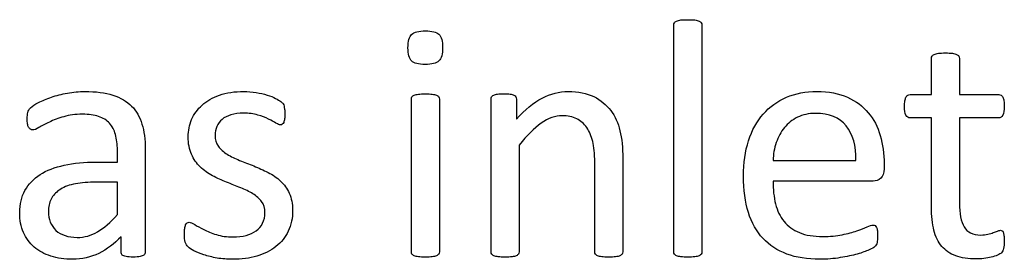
# Model space of a CAD drawing. Header units: inches. Extents: x 0 to 23760, y -13 to 16800.
# Tile 107 of 204: x 5577 to 6023, y 15364 to 15472. Entities that reach past the tile are written whole.
import ezdxf

# ---------------------------------------------------------------- set-up
doc = ezdxf.new("R2010")
doc.units = ezdxf.units.IN
doc.layers.add('254', color=7, linetype='Continuous', true_color=0xffffff)

msp = doc.modelspace()

# ---------------------------------------------------------------- linework, layer by layer
at = {"layer": '254', "color": 2, "linetype": 'Continuous', "lineweight": 25}
for points, knots in [([(5873.39, 15365.923), (5873.217, 15366.183), (5873.131, 15366.529), (5873.131, 15401.218), (5873.131, 15435.475), (5873.131, 15470.135), (5873.217, 15470.51), (5873.39, 15470.799)], [0, 0, 0, 0, 0.0123321, 0.0123321, 0.98849, 0.98849, 1, 1, 1, 1]), ([(5873.39, 15470.799), (5873.592, 15471.116), (5873.91, 15471.376), (5874.891, 15471.78), (5875.554, 15471.924), (5877.17, 15472.155), (5878.209, 15472.184), (5880.719, 15472.184), (5881.786, 15472.155), (5883.402, 15471.924), (5884.065, 15471.78), (5884.989, 15471.376), (5885.306, 15471.116), (5885.508, 15470.799)], [0, 0, 0, 0, 0.164751, 0.164751, 0.3295019, 0.3295019, 0.4942529, 0.4942529, 0.6628352, 0.6628352, 0.8314176, 0.8314176, 1, 1, 1, 1]), ([(5885.508, 15470.799), (5885.71, 15470.51), (5885.825, 15470.135), (5885.825, 15435.475), (5885.825, 15401.218), (5885.825, 15366.529), (5885.71, 15366.183), (5885.508, 15365.923)], [0, 0, 0, 0, 0.01151, 0.01151, 0.9876679, 0.9876679, 1, 1, 1, 1]), ([(5766.668, 15453.488), (5765.543, 15452.42), (5763.465, 15451.872), (5757.464, 15451.872), (5755.416, 15452.42), (5753.223, 15454.498), (5752.675, 15456.489), (5752.675, 15462.403), (5753.223, 15464.423), (5754.348, 15465.49)], [0, 0, 0, 0, 0.2530061, 0.2530061, 0.501193, 0.501193, 0.7493799, 0.7493799, 1, 1, 1, 1]), ([(5754.348, 15465.49), (5755.473, 15466.587), (5757.551, 15467.106), (5763.552, 15467.106), (5765.601, 15466.587), (5767.822, 15464.48), (5768.37, 15462.49), (5768.37, 15456.604), (5767.793, 15454.584), (5766.668, 15453.488)], [0, 0, 0, 0, 0.2490168, 0.2490168, 0.4932905, 0.4932905, 0.7441614, 0.7441614, 1, 1, 1, 1]), ([(5990.095, 15455.652), (5990.297, 15455.969), (5990.615, 15456.229), (5991.596, 15456.69), (5992.259, 15456.864), (5993.067, 15456.95)], [0, 0, 0, 0, 0.5, 0.5, 1, 1, 1, 1]), ([(5993.067, 15456.95), (5993.875, 15457.066), (5994.914, 15457.123), (5997.424, 15457.123), (5998.491, 15457.066), (5999.299, 15456.95)], [0, 0, 0, 0, 0.4942529, 0.4942529, 1, 1, 1, 1]), ([(5999.299, 15456.95), (6000.107, 15456.864), (6000.771, 15456.69), (6001.694, 15456.229), (6002.011, 15455.969), (6002.415, 15455.334), (6002.531, 15455.017), (6002.531, 15449.16), (6002.531, 15443.678), (6002.531, 15438.197)], [0, 0, 0, 0, 0.0567686, 0.0567686, 0.1135371, 0.1135371, 0.1703057, 0.1703057, 1, 1, 1, 1]), ([(5989.836, 15438.197), (5989.836, 15443.678), (5989.836, 15449.16), (5989.836, 15455.017), (5989.922, 15455.334), (5990.095, 15455.652)], [0, 0, 0, 0, 0.9359606, 0.9359606, 1, 1, 1, 1]), ([(5581.728, 15432.253), (5582.421, 15432.946), (5583.626, 15433.736), (5587.008, 15435.513), (5588.97, 15436.321), (5593.356, 15437.821), (5595.78, 15438.422), (5601.001, 15439.408), (5603.656, 15439.639), (5611.301, 15439.639), (5615.514, 15439.091), (5622.496, 15436.841), (5625.323, 15435.167), (5627.487, 15433.003)], [0, 0, 0, 0, 0.1281972, 0.1281972, 0.2581168, 0.2581168, 0.3880364, 0.3880364, 0.5165767, 0.5165767, 0.7582883, 0.7582883, 1, 1, 1, 1]), ([(5654.666, 15426.916), (5655.733, 15429.397), (5657.291, 15431.589), (5661.503, 15435.34), (5664.132, 15436.831), (5670.447, 15439.091), (5674.14, 15439.639), (5680.17, 15439.639), (5682.017, 15439.495), (5683.863, 15439.177)], [0, 0, 0, 0, 0.2915669, 0.2915669, 0.5831337, 0.5831337, 0.8723472, 0.8723472, 1, 1, 1, 1]), ([(5683.863, 15439.177), (5685.71, 15438.889), (5687.386, 15438.493), (5690.355, 15437.562), (5691.625, 15437.071), (5692.692, 15436.523)], [0, 0, 0, 0, 0.504427, 0.504427, 1, 1, 1, 1]), ([(5801.809, 15427.031), (5805.704, 15431.388), (5809.593, 15434.602), (5817.36, 15438.629), (5821.255, 15439.639), (5829.824, 15439.639), (5833.719, 15438.86), (5840.009, 15435.744), (5842.572, 15433.634), (5846.472, 15428.416), (5847.884, 15425.364), (5849.559, 15418.318), (5849.992, 15414.105), (5849.992, 15395.121), (5849.992, 15381.041), (5849.992, 15366.529), (5849.876, 15366.183), (5849.674, 15365.923)], [0, 0, 0, 0, 0.0976134, 0.0976134, 0.1957995, 0.1957995, 0.3104695, 0.3104695, 0.4251394, 0.4251394, 0.5412396, 0.5412396, 0.6571226, 0.6571226, 0.989775, 0.989775, 1, 1, 1, 1]), ([(5913.638, 15429.368), (5916.524, 15432.686), (5920.03, 15435.19), (5928.237, 15438.774), (5932.825, 15439.639), (5943.327, 15439.639), (5947.978, 15438.786), (5955.618, 15435.283), (5958.763, 15432.946), (5963.667, 15427.06), (5965.485, 15423.598), (5967.793, 15415.635), (5968.37, 15411.393), (5968.37, 15406.123), (5968.37, 15405.354), (5968.37, 15402.565), (5967.88, 15401.151), (5966.87, 15400.285)], [0, 0, 0, 0, 0.1438864, 0.1438864, 0.2872898, 0.2872898, 0.4404707, 0.4404707, 0.5950514, 0.5950514, 0.7496321, 0.7496321, 0.9042128, 0.9042128, 0.9306369, 0.9306369, 1, 1, 1, 1]), ([(5754.464, 15365.923), (5754.29, 15366.183), (5754.204, 15366.529), (5754.204, 15390.033), (5754.204, 15413.105), (5754.204, 15436.552), (5754.29, 15436.869), (5754.464, 15437.187)], [0, 0, 0, 0, 0.0181232, 0.0181232, 0.9842932, 0.9842932, 1, 1, 1, 1]), ([(5754.464, 15437.187), (5754.666, 15437.504), (5754.983, 15437.764), (5755.964, 15438.168), (5756.627, 15438.312), (5757.435, 15438.427)], [0, 0, 0, 0, 0.5, 0.5, 1, 1, 1, 1]), ([(5757.435, 15438.427), (5758.243, 15438.514), (5759.282, 15438.572), (5761.792, 15438.572), (5762.859, 15438.514), (5763.667, 15438.427)], [0, 0, 0, 0, 0.4942529, 0.4942529, 1, 1, 1, 1]), ([(5763.667, 15438.427), (5764.475, 15438.312), (5765.139, 15438.168), (5766.062, 15437.764), (5766.379, 15437.504), (5766.783, 15436.869), (5766.899, 15436.552), (5766.899, 15413.105), (5766.899, 15390.033), (5766.899, 15366.529), (5766.783, 15366.183), (5766.581, 15365.923)], [0, 0, 0, 0, 0.0152284, 0.0152284, 0.0304569, 0.0304569, 0.0456853, 0.0456853, 0.9824287, 0.9824287, 1, 1, 1, 1]), ([(5790.615, 15365.923), (5790.442, 15366.183), (5790.355, 15366.529), (5790.355, 15390.033), (5790.355, 15413.105), (5790.355, 15436.61), (5790.442, 15436.956), (5790.586, 15437.216)], [0, 0, 0, 0, 0.0180796, 0.0180796, 0.9819204, 0.9819204, 1, 1, 1, 1]), ([(5790.586, 15437.216), (5790.73, 15437.504), (5791.048, 15437.764), (5791.971, 15438.225), (5792.548, 15438.37), (5793.99, 15438.543), (5794.943, 15438.572), (5797.251, 15438.572), (5798.202, 15438.539), (5799.674, 15438.37), (5800.251, 15438.225), (5800.655, 15437.995)], [0, 0, 0, 0, 0.2024309, 0.2024309, 0.4048617, 0.4048617, 0.6072926, 0.6072926, 0.7998488, 0.7998488, 1, 1, 1, 1]), ([(5801.55, 15437.216), (5801.723, 15436.956), (5801.809, 15436.61), (5801.809, 15433.128), (5801.809, 15430.08), (5801.809, 15427.031)], [0, 0, 0, 0, 0.1243094, 0.1243094, 1, 1, 1, 1]), ([(5989.836, 15427.637), (5986.604, 15427.637), (5983.373, 15427.637), (5979.363, 15427.637), (5978.757, 15428.07), (5977.833, 15429.685), (5977.603, 15431.041), (5977.603, 15433.869), (5977.66, 15434.677), (5977.805, 15435.34)], [0, 0, 0, 0, 0.6210362, 0.6210362, 0.7707503, 0.7707503, 0.9204644, 0.9204644, 1, 1, 1, 1]), ([(5979.103, 15437.908), (5979.449, 15438.11), (5979.795, 15438.197), (5983.431, 15438.197), (5986.633, 15438.197), (5989.836, 15438.197)], [0, 0, 0, 0, 0.1190476, 0.1190476, 1, 1, 1, 1]), ([(6002.531, 15438.197), (6008.455, 15438.197), (6014.379, 15438.197), (6020.707, 15438.197), (6021.082, 15438.11), (6021.371, 15437.908)], [0, 0, 0, 0, 0.9361702, 0.9361702, 1, 1, 1, 1]), ([(6022.698, 15435.34), (6022.784, 15434.677), (6022.842, 15433.869), (6022.842, 15431.041), (6022.611, 15429.685), (6021.688, 15428.07), (6021.082, 15427.637), (6014.379, 15427.637), (6008.455, 15427.637), (6002.531, 15427.637)], [0, 0, 0, 0, 0.0524112, 0.0524112, 0.1510676, 0.1510676, 0.2497241, 0.2497241, 1, 1, 1, 1]), ([(5581.613, 15422.501), (5581.325, 15422.703), (5581.036, 15423.021), (5580.574, 15423.828), (5580.425, 15424.347), (5580.199, 15425.646), (5580.17, 15426.338), (5580.17, 15428.387), (5580.257, 15429.397), (5580.603, 15430.897), (5581.036, 15431.589), (5581.728, 15432.253)], [0, 0, 0, 0, 0.1551158, 0.1551158, 0.3102316, 0.3102316, 0.4721772, 0.4721772, 0.7360886, 0.7360886, 1, 1, 1, 1]), ([(5627.487, 15433.003), (5629.622, 15430.811), (5631.18, 15428.098), (5633.142, 15421.636), (5633.633, 15417.885), (5633.633, 15398.016), (5633.633, 15382.445), (5633.633, 15366.269), (5633.431, 15365.808), (5633.027, 15365.49)], [0, 0, 0, 0, 0.1735248, 0.1735248, 0.3470497, 0.3470497, 0.9755435, 0.9755435, 1, 1, 1, 1]), ([(5684.614, 15428.964), (5682.738, 15429.512), (5680.603, 15429.801), (5676.016, 15429.801), (5674.14, 15429.57), (5670.851, 15428.589), (5669.495, 15427.896), (5668.457, 15427.002)], [0, 0, 0, 0, 0.3589744, 0.3589744, 0.6794872, 0.6794872, 1, 1, 1, 1]), ([(5696.529, 15433.003), (5696.616, 15432.599), (5696.669, 15432.137), (5696.847, 15431.012), (5696.876, 15430.32), (5696.876, 15428.618), (5696.847, 15427.868), (5696.674, 15426.598), (5696.558, 15426.05), (5696.385, 15425.646)], [0, 0, 0, 0, 0.2551684, 0.2551684, 0.4978663, 0.4978663, 0.7489332, 0.7489332, 1, 1, 1, 1]), ([(5620.159, 15420.107), (5619.611, 15422.155), (5618.689, 15423.858), (5616.177, 15426.598), (5614.559, 15427.599), (5610.551, 15428.993), (5608.099, 15429.339), (5602.04, 15429.339), (5599.247, 15428.945), (5594.25, 15427.493), (5592.086, 15426.656), (5588.336, 15424.867), (5586.778, 15424.059), (5584.239, 15422.559), (5583.315, 15422.184), (5582.277, 15422.184), (5581.93, 15422.299), (5581.613, 15422.501)], [0, 0, 0, 0, 0.1247793, 0.1247793, 0.252326, 0.252326, 0.3782436, 0.3782436, 0.511568, 0.511568, 0.6430689, 0.6430689, 0.7745699, 0.7745699, 0.9060708, 0.9060708, 1, 1, 1, 1]), ([(5654.608, 15411.191), (5653.598, 15413.384), (5653.108, 15416.038), (5653.108, 15421.838), (5653.627, 15424.434), (5654.666, 15426.916)], [0, 0, 0, 0, 0.5273632, 0.5273632, 1, 1, 1, 1]), ([(5668.457, 15427.002), (5667.389, 15426.108), (5666.61, 15425.04), (5665.514, 15422.559), (5665.254, 15421.232), (5665.254, 15417.798), (5665.773, 15416.125), (5666.783, 15414.769)], [0, 0, 0, 0, 0.295858, 0.295858, 0.591716, 0.591716, 1, 1, 1, 1]), ([(5692.865, 15425.329), (5692, 15425.906), (5690.874, 15426.512), (5688.105, 15427.781), (5686.46, 15428.387), (5684.614, 15428.964)], [0, 0, 0, 0, 0.5, 0.5, 1, 1, 1, 1]), ([(5695.722, 15424.752), (5695.462, 15424.579), (5695.173, 15424.492), (5694.423, 15424.492), (5693.76, 15424.78), (5692.865, 15425.329)], [0, 0, 0, 0, 0.3846154, 0.3846154, 1, 1, 1, 1]), ([(5837.585, 15365.923), (5837.383, 15366.183), (5837.297, 15366.529), (5837.297, 15380.474), (5837.297, 15393.986), (5837.297, 15411.451), (5836.999, 15414.63), (5835.739, 15419.443), (5834.831, 15421.511), (5832.479, 15425.011), (5830.955, 15426.35), (5827.228, 15428.185), (5825.064, 15428.647), (5819.409, 15428.647), (5816.245, 15427.508), (5809.859, 15423.021), (5806.541, 15419.703), (5803.05, 15415.346)], [0, 0, 0, 0, 0.0106594, 0.0106594, 0.3434701, 0.3434701, 0.4408261, 0.4408261, 0.5395668, 0.5395668, 0.6394324, 0.6394324, 0.7405482, 0.7405482, 0.8698823, 0.8698823, 1, 1, 1, 1]), ([(5948.549, 15364.307), (5945.664, 15363.817), (5942.577, 15363.557), (5933.604, 15363.557), (5928.609, 15364.356), (5920.044, 15367.539), (5916.438, 15369.905), (5910.58, 15376.165), (5908.353, 15380.078), (5905.416, 15389.524), (5904.666, 15395.006), (5904.666, 15407.21), (5905.436, 15412.55), (5908.503, 15422.04), (5910.724, 15426.079), (5913.638, 15429.368)], [0, 0, 0, 0, 0.0891474, 0.0891474, 0.2432002, 0.2432002, 0.3963436, 0.3963436, 0.5509507, 0.5509507, 0.7061483, 0.7061483, 0.8534787, 0.8534787, 1, 1, 1, 1]), ([(5951.175, 15424.03), (5948.059, 15427.839), (5943.471, 15429.714), (5934.239, 15429.714), (5931.498, 15429.137), (5926.766, 15426.771), (5924.818, 15425.202), (5921.63, 15421.318), (5920.39, 15419.039), (5919.524, 15416.442)], [0, 0, 0, 0, 0.3962301, 0.3962301, 0.5980831, 0.5980831, 0.7999362, 0.7999362, 1, 1, 1, 1]), ([(5990.961, 15376.771), (5990.211, 15379.714), (5989.836, 15383.176), (5989.836, 15400.67), (5989.836, 15414.153), (5989.836, 15427.637)], [0, 0, 0, 0, 0.2292468, 0.2292468, 1, 1, 1, 1]), ([(6002.531, 15427.637), (6002.531, 15414.769), (6002.531, 15401.901), (6002.531, 15384.273), (6003.21, 15380.659), (6006.05, 15375.79), (6008.589, 15374.579), (6013.408, 15374.579), (6014.446, 15374.694), (6016.293, 15375.156), (6017.13, 15375.386), (6017.851, 15375.646)], [0, 0, 0, 0, 0.5062548, 0.5062548, 0.6935464, 0.6935464, 0.8791865, 0.8791865, 0.9395933, 0.9395933, 1, 1, 1, 1]), ([(5621.024, 15407.643), (5621.024, 15409.441), (5621.024, 15411.239), (5621.024, 15415.692), (5620.736, 15418.058), (5620.159, 15420.107)], [0, 0, 0, 0, 0.4038877, 0.4038877, 1, 1, 1, 1]), ([(5803.05, 15415.346), (5803.05, 15399.218), (5803.05, 15383.09), (5803.05, 15366.529), (5802.934, 15366.183), (5802.733, 15365.923)], [0, 0, 0, 0, 0.9738676, 0.9738676, 1, 1, 1, 1]), ([(5590.903, 15365), (5587.932, 15365.923), (5585.421, 15367.308), (5581.267, 15370.886), (5579.662, 15373.112), (5577.343, 15378.329), (5576.766, 15381.301), (5576.766, 15388.543), (5577.562, 15391.925), (5580.748, 15397.66), (5583.027, 15400.055), (5588.97, 15403.863), (5592.634, 15405.277), (5601.232, 15407.181), (5606.079, 15407.643), (5614.658, 15407.643), (5617.841, 15407.643), (5621.024, 15407.643)], [0, 0, 0, 0, 0.1211867, 0.1211867, 0.2423733, 0.2423733, 0.3624449, 0.3624449, 0.5021834, 0.5021834, 0.6408503, 0.6408503, 0.7795172, 0.7795172, 0.9181841, 0.9181841, 1, 1, 1, 1]), ([(5676.42, 15408.422), (5678.497, 15407.585), (5680.657, 15406.738), (5685.018, 15405.017), (5687.181, 15404.036), (5689.288, 15402.94)], [0, 0, 0, 0, 0.4971403, 0.4971403, 1, 1, 1, 1]), ([(5676.881, 15395.986), (5674.833, 15396.794), (5672.702, 15397.641), (5668.341, 15399.362), (5666.206, 15400.343), (5664.129, 15401.439)], [0, 0, 0, 0, 0.4971403, 0.4971403, 1, 1, 1, 1]), ([(5694.943, 15399.016), (5696.587, 15397.487), (5697.927, 15395.646), (5699.905, 15391.341), (5700.424, 15388.774), (5700.424, 15382.253), (5699.761, 15379.108), (5698.462, 15376.338)], [0, 0, 0, 0, 0.3165581, 0.3165581, 0.6280383, 0.6280383, 1, 1, 1, 1]), ([(5918.053, 15399.045), (5918.053, 15395.179), (5918.435, 15391.718), (5919.986, 15385.571), (5921.252, 15382.914), (5924.862, 15378.502), (5927.17, 15376.829), (5932.94, 15374.463), (5936.431, 15373.886), (5943.875, 15373.886), (5946.789, 15374.146), (5949.357, 15374.694)], [0, 0, 0, 0, 0.2055215, 0.2055215, 0.4128642, 0.4128642, 0.6231815, 0.6231815, 0.8334988, 0.8334988, 1, 1, 1, 1]), ([(5601.088, 15397.602), (5598.52, 15397.025), (5596.394, 15396.117), (5593.009, 15393.823), (5591.769, 15392.438), (5590.961, 15390.851)], [0, 0, 0, 0, 0.497088, 0.497088, 1, 1, 1, 1]), ([(5590.961, 15390.851), (5590.182, 15389.235), (5589.778, 15387.36), (5589.778, 15381.676), (5590.932, 15378.82), (5595.491, 15374.55), (5598.664, 15373.482), (5606.108, 15373.482), (5609.208, 15374.326), (5614.908, 15377.723), (5617.88, 15380.32), (5621.024, 15383.811)], [0, 0, 0, 0, 0.1401467, 0.1401467, 0.3782042, 0.3782042, 0.6162616, 0.6162616, 0.8077064, 0.8077064, 1, 1, 1, 1]), ([(5683.863, 15376.454), (5685.162, 15377.348), (5686.143, 15378.502), (5687.528, 15381.272), (5687.874, 15382.888), (5687.874, 15386.754), (5687.383, 15388.398), (5685.364, 15391.053), (5684.037, 15392.236), (5682.421, 15393.274)], [0, 0, 0, 0, 0.2462687, 0.2462687, 0.4925373, 0.4925373, 0.7462687, 0.7462687, 1, 1, 1, 1]), ([(5655.704, 15367.452), (5654.492, 15368.087), (5653.598, 15368.664), (5652.444, 15369.703), (5652.04, 15370.424), (5651.521, 15372.27), (5651.405, 15373.511), (5651.405, 15376.079), (5651.463, 15376.887), (5651.55, 15377.579)], [0, 0, 0, 0, 0.2763819, 0.2763819, 0.5527638, 0.5527638, 0.8291457, 0.8291457, 1, 1, 1, 1]), ([(5652.588, 15380.06), (5652.877, 15380.233), (5653.194, 15380.349), (5654.117, 15380.349), (5654.954, 15380.003), (5656.05, 15379.31)], [0, 0, 0, 0, 0.40625, 0.40625, 1, 1, 1, 1]), ([(5660.147, 15377.031), (5661.763, 15376.194), (5663.665, 15375.436), (5668.082, 15374.059), (5670.621, 15373.713), (5675.641, 15373.713), (5677.603, 15373.944), (5681.065, 15374.867), (5682.594, 15375.559), (5683.863, 15376.454)], [0, 0, 0, 0, 0.2820666, 0.2820666, 0.56751, 0.56751, 0.783755, 0.783755, 1, 1, 1, 1]), ([(5698.462, 15376.338), (5697.135, 15373.569), (5695.278, 15371.246), (5690.471, 15367.423), (5687.588, 15366.002), (5680.921, 15364.048), (5677.256, 15363.557), (5670.794, 15363.557), (5668.457, 15363.759), (5666.206, 15364.134)], [0, 0, 0, 0, 0.2773826, 0.2773826, 0.5527281, 0.5527281, 0.8302763, 0.8302763, 1, 1, 1, 1]), ([(5949.357, 15374.694), (5951.925, 15375.213), (5954.146, 15375.819), (5957.897, 15377.146), (5959.426, 15377.752), (5960.638, 15378.3)], [0, 0, 0, 0, 0.5, 0.5, 1, 1, 1, 1]), ([(5960.638, 15378.3), (5961.85, 15378.82), (5962.744, 15379.108), (5963.725, 15379.108), (5964.042, 15379.022), (5964.331, 15378.849)], [0, 0, 0, 0, 0.6470588, 0.6470588, 1, 1, 1, 1]), ([(5965.341, 15376.54), (5965.398, 15375.877), (5965.456, 15375.098), (5965.456, 15373.511), (5965.427, 15372.934), (5965.312, 15371.953), (5965.254, 15371.52), (5965.168, 15371.145)], [0, 0, 0, 0, 0.4102564, 0.4102564, 0.7051282, 0.7051282, 1, 1, 1, 1]), ([(6013.61, 15363.961), (6012.427, 15363.788), (6011.244, 15363.73), (6006.483, 15363.73), (6003.396, 15364.192), (5998.26, 15366.096), (5996.169, 15367.527), (5992.894, 15371.376), (5991.682, 15373.8), (5990.961, 15376.771)], [0, 0, 0, 0, 0.0990148, 0.0990148, 0.3984741, 0.3984741, 0.6979335, 0.6979335, 1, 1, 1, 1]), ([(6019.697, 15376.367), (6020.188, 15376.598), (6020.649, 15376.714), (6021.313, 15376.714), (6021.573, 15376.656), (6021.803, 15376.54)], [0, 0, 0, 0, 0.6521739, 0.6521739, 1, 1, 1, 1]), ([(5622.698, 15373.8), (5619.668, 15370.568), (5616.287, 15368.07), (5608.878, 15364.452), (5604.925, 15363.557), (5597.135, 15363.557), (5593.846, 15364.048), (5590.903, 15365)], [0, 0, 0, 0, 0.3457072, 0.3457072, 0.6946633, 0.6946633, 1, 1, 1, 1]), ([(5623.246, 15365.49), (5622.871, 15365.808), (5622.698, 15366.269), (5622.698, 15369.183), (5622.698, 15371.491), (5622.698, 15373.8)], [0, 0, 0, 0, 0.2079208, 0.2079208, 1, 1, 1, 1]), ([(6022.698, 15374.348), (6022.784, 15373.713), (6022.842, 15372.963), (6022.842, 15370.539), (6022.727, 15369.356), (6022.525, 15368.491)], [0, 0, 0, 0, 0.3809524, 0.3809524, 1, 1, 1, 1]), ([(5964.793, 15370.107), (5964.619, 15369.789), (5964.389, 15369.501), (5963.812, 15368.924), (5962.975, 15368.462), (5960.205, 15367.192), (5958.418, 15366.55), (5954.002, 15365.346), (5951.463, 15364.769), (5948.549, 15364.307)], [0, 0, 0, 0, 0.2492379, 0.2492379, 0.4984759, 0.4984759, 0.7477138, 0.7477138, 1, 1, 1, 1]), ([(5633.027, 15365.49), (5632.594, 15365.173), (5632.046, 15364.942), (5630.603, 15364.654), (5629.565, 15364.567), (5626.824, 15364.567), (5625.757, 15364.659), (5624.169, 15364.942), (5623.592, 15365.173), (5623.246, 15365.49)], [0, 0, 0, 0, 0.2504121, 0.2504121, 0.5008242, 0.5008242, 0.7460194, 0.7460194, 1, 1, 1, 1]), ([(5757.435, 15364.711), (5756.627, 15364.827), (5755.964, 15364.971), (5754.983, 15365.375), (5754.666, 15365.635), (5754.464, 15365.923)], [0, 0, 0, 0, 0.5, 0.5, 1, 1, 1, 1]), ([(5763.667, 15364.711), (5762.859, 15364.625), (5761.792, 15364.567), (5759.282, 15364.567), (5758.243, 15364.625), (5757.435, 15364.711)], [0, 0, 0, 0, 0.5057471, 0.5057471, 1, 1, 1, 1]), ([(5766.581, 15365.923), (5766.379, 15365.635), (5766.062, 15365.375), (5765.139, 15364.971), (5764.475, 15364.827), (5763.667, 15364.711)], [0, 0, 0, 0, 0.5, 0.5, 1, 1, 1, 1]), ([(5793.587, 15364.711), (5792.779, 15364.827), (5792.115, 15364.971), (5791.134, 15365.375), (5790.817, 15365.635), (5790.615, 15365.923)], [0, 0, 0, 0, 0.5, 0.5, 1, 1, 1, 1]), ([(5799.818, 15364.711), (5799.011, 15364.625), (5797.943, 15364.567), (5795.433, 15364.567), (5794.394, 15364.625), (5793.587, 15364.711)], [0, 0, 0, 0, 0.5057471, 0.5057471, 1, 1, 1, 1]), ([(5802.733, 15365.923), (5802.531, 15365.635), (5802.213, 15365.375), (5801.29, 15364.971), (5800.626, 15364.827), (5799.818, 15364.711)], [0, 0, 0, 0, 0.5, 0.5, 1, 1, 1, 1]), ([(5840.528, 15364.711), (5839.692, 15364.827), (5839.057, 15364.971), (5838.134, 15365.375), (5837.787, 15365.635), (5837.585, 15365.923)], [0, 0, 0, 0, 0.5, 0.5, 1, 1, 1, 1]), ([(5846.76, 15364.711), (5845.924, 15364.625), (5844.914, 15364.567), (5842.375, 15364.567), (5841.336, 15364.625), (5840.528, 15364.711)], [0, 0, 0, 0, 0.4886364, 0.4886364, 1, 1, 1, 1]), ([(5849.674, 15365.923), (5849.472, 15365.635), (5849.126, 15365.375), (5848.203, 15364.971), (5847.568, 15364.827), (5846.76, 15364.711)], [0, 0, 0, 0, 0.5, 0.5, 1, 1, 1, 1]), ([(5876.362, 15364.711), (5875.554, 15364.827), (5874.891, 15364.971), (5873.91, 15365.375), (5873.592, 15365.635), (5873.39, 15365.923)], [0, 0, 0, 0, 0.5, 0.5, 1, 1, 1, 1]), ([(5882.594, 15364.711), (5881.786, 15364.625), (5880.719, 15364.567), (5878.209, 15364.567), (5877.17, 15364.625), (5876.362, 15364.711)], [0, 0, 0, 0, 0.5057471, 0.5057471, 1, 1, 1, 1]), ([(5885.508, 15365.923), (5885.306, 15365.635), (5884.989, 15365.375), (5884.065, 15364.971), (5883.402, 15364.827), (5882.594, 15364.711)], [0, 0, 0, 0, 0.5, 0.5, 1, 1, 1, 1]), ([(6019.755, 15365.404), (6018.947, 15365.057), (6017.995, 15364.769), (6015.918, 15364.307), (6014.793, 15364.105), (6013.61, 15363.961)], [0, 0, 0, 0, 0.5, 0.5, 1, 1, 1, 1])]:
    msp.add_open_spline(points, degree=3, knots=knots, dxfattribs=at)
for points in [[(5692.692, 15436.523), (5693.731, 15436.004), (5694.539, 15435.513), (5695.058, 15435.109)], [(5695.058, 15435.109), (5695.606, 15434.705), (5695.952, 15434.33), (5696.154, 15434.042)], [(5800.655, 15437.995), (5801.088, 15437.764), (5801.376, 15437.504), (5801.55, 15437.216)], [(5977.805, 15435.34), (5977.92, 15436.004), (5978.093, 15436.552), (5978.295, 15436.985)], [(5978.295, 15436.985), (5978.497, 15437.446), (5978.757, 15437.735), (5979.103, 15437.908)], [(6021.371, 15437.908), (6021.688, 15437.735), (6021.948, 15437.446), (6022.179, 15436.985)], [(6022.179, 15436.985), (6022.409, 15436.552), (6022.582, 15436.004), (6022.698, 15435.34)], [(5696.154, 15434.042), (5696.327, 15433.725), (5696.443, 15433.378), (5696.529, 15433.003)], [(5696.385, 15425.646), (5696.183, 15425.242), (5695.981, 15424.954), (5695.722, 15424.752)], [(5955.589, 15408.335), (5955.762, 15415), (5954.262, 15420.251), (5951.175, 15424.03)], [(5919.524, 15416.442), (5918.63, 15413.875), (5918.168, 15411.162), (5918.053, 15408.335)], [(5666.783, 15414.769), (5667.822, 15413.413), (5669.149, 15412.201), (5670.794, 15411.191)], [(5658.561, 15405.479), (5656.916, 15407.094), (5655.589, 15408.97), (5654.608, 15411.191)], [(5670.794, 15411.191), (5672.438, 15410.153), (5674.314, 15409.229), (5676.42, 15408.422)], [(5918.053, 15408.335), (5930.565, 15408.335), (5943.077, 15408.335), (5955.589, 15408.335)], [(5664.129, 15401.439), (5662.052, 15402.565), (5660.205, 15403.892), (5658.561, 15405.479)], [(5689.288, 15402.94), (5691.423, 15401.872), (5693.298, 15400.574), (5694.943, 15399.016)], [(5963.436, 15399.045), (5948.309, 15399.045), (5933.181, 15399.045), (5918.053, 15399.045)], [(5966.87, 15400.285), (5965.86, 15399.449), (5964.735, 15399.016), (5963.436, 15399.045)], [(5610.176, 15398.497), (5606.685, 15398.497), (5603.656, 15398.208), (5601.088, 15397.602)], [(5621.024, 15398.497), (5617.408, 15398.497), (5613.792, 15398.497), (5610.176, 15398.497)], [(5621.024, 15383.811), (5621.024, 15388.706), (5621.024, 15393.601), (5621.024, 15398.497)], [(5682.421, 15393.274), (5680.776, 15394.284), (5678.93, 15395.208), (5676.881, 15395.986)], [(5651.55, 15377.579), (5651.665, 15378.243), (5651.78, 15378.762), (5651.954, 15379.195)], [(5651.954, 15379.195), (5652.098, 15379.599), (5652.329, 15379.887), (5652.588, 15380.06)], [(5656.05, 15379.31), (5657.176, 15378.618), (5658.532, 15377.839), (5660.147, 15377.031)], [(5964.331, 15378.849), (5964.619, 15378.647), (5964.821, 15378.387), (5964.994, 15378.041)], [(5964.994, 15378.041), (5965.139, 15377.666), (5965.254, 15377.175), (5965.341, 15376.54)], [(6017.851, 15375.646), (6018.543, 15375.906), (6019.178, 15376.137), (6019.697, 15376.367)], [(6021.803, 15376.54), (6022.034, 15376.396), (6022.207, 15376.165), (6022.352, 15375.79)], [(6022.352, 15375.79), (6022.467, 15375.444), (6022.582, 15374.954), (6022.698, 15374.348)], [(5660.205, 15365.606), (5658.445, 15366.183), (5656.945, 15366.817), (5655.704, 15367.452)], [(5965.168, 15371.145), (5965.11, 15370.741), (5964.966, 15370.395), (5964.793, 15370.107)], [(6022.525, 15368.491), (6022.323, 15367.625), (6022.034, 15366.962), (6021.602, 15366.558)], [(5666.206, 15364.134), (5663.985, 15364.538), (5661.994, 15365), (5660.205, 15365.606)], [(6021.602, 15366.558), (6021.198, 15366.154), (6020.592, 15365.779), (6019.755, 15365.404)]]:
    msp.add_open_spline(points, degree=3, dxfattribs=at)

doc.saveas('drawing.dxf')
